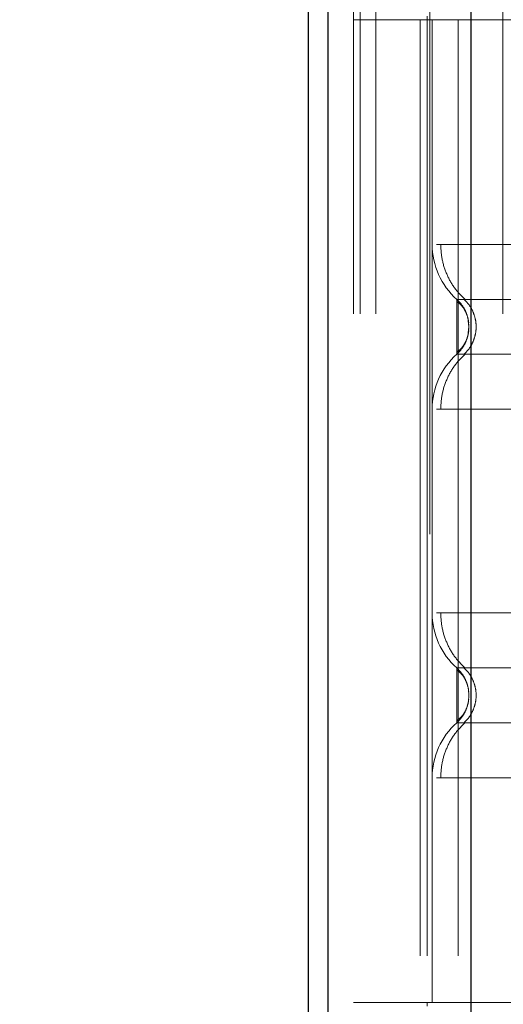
# Model space of a CAD drawing. Header units: inches. Extents: x 0.2 to 10.8, y 0.2 to 8.2.
# Tile 59 of 146: x 2.9919 to 3.0436, y 3.4945 to 3.5997. Entities that reach past the tile are written whole.
import ezdxf

# ---------------------------------------------------------------- set-up
doc = ezdxf.new("R2010")
doc.units = ezdxf.units.IN
doc.header["$MEASUREMENT"] = 0
doc.linetypes.add('HIDDEN', pattern=[0.07500000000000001, 0.05, -0.025])
doc.layers.add('DIMENSIONS', color=140, linetype='Continuous')
doc.styles.add('SLDTEXTSTYLE0', font='TXT', dxfattribs={"width": 0.7})
doc.dimstyles.new('SLDDIMSTYLE0', dxfattribs={"dimtxt": 0.0849609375, "dimasz": 0.13, "dimexe": 0, "dimexo": 0.0625, "dimgap": 0.021240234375, "dimtad": 0, "dimtih": 1, "dimtoh": 1, "dimlfac": 15, "dimrnd": 1e-09, "dimzin": 12, "dimdsep": 46, "dimtxsty": 'SLDTEXTSTYLE0', "dimsah": 1, "dimcen": 0.09, "dimadec": 0, "dimazin": 3, "dimtfac": 1, "dimtofl": 0, "dimtmove": 0, "dimatfit": 3, "dimfxl": 0, "dimfrac": 2, "dimtolj": 1, "dimtzin": 12, "dimarcsym": 0})

# ---------------------------------------------------------------- blocks, each defined once
blk = doc.blocks.new('_D')
at = {"layer": 'DIMENSIONS'}
for p, q in [((3.202962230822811, 5.338666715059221), (2.612633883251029, 5.338666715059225)), ((2.737633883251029, 5.338666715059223), (2.737633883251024, 4.529504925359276)), ((2.576059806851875, 4.37545398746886), (2.547529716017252, 4.37545398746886)), ((2.547529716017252, 4.37545398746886), (2.547529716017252, 4.240423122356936)), ((2.899207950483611, 4.37545398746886), (2.927738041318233, 4.37545398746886)), ((2.927738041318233, 4.37545398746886), (2.927738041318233, 4.240423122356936)), ((2.547529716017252, 4.240423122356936), (2.576059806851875, 4.240423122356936)), ((2.927738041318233, 4.240423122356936), (2.899207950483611, 4.240423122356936)), ((2.737633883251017, 3.346444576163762), (2.737633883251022, 4.221403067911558)), ((3.202962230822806, 3.34644457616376), (2.612633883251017, 3.346444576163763))]:
    blk.add_line(p, q, dxfattribs=at)
for points in [[(2.737633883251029, 5.338666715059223), (2.717633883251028, 5.208666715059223), (2.757633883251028, 5.208666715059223)], [(2.737633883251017, 3.346444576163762), (2.757633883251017, 3.476444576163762), (2.717633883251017, 3.476444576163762)]]:
    blk.add_solid(points, dxfattribs=at)
at = {"layer": 'DIMENSIONS', "char_height": 0.08333333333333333, "attachment_point": 1, "style": 'SLDTEXTSTYLE0'}
for s, insert in [('29.88', (2.576059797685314, 4.501896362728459)), ('759.0', (2.576059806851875, 4.3478454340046))]:
    blk.add_mtext(s, dxfattribs=dict(at, insert=insert))

msp = doc.modelspace()

# ---------------------------------------------------------------- linework, layer by layer
at = {"color": 7, "linetype": 'HIDDEN', "lineweight": 18}
for p, q in [((3.029989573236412, 3.168228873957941), (3.029989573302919, 5.885522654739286)), ((3.027589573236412, 3.168228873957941), (3.027589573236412, 5.524346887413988)), ((3.028292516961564, 3.168228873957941), (3.028292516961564, 5.523948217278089)), ((3.029989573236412, 3.168228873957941), (3.02998957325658, 5.523149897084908)), ((3.043553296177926, 3.168228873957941), (3.043553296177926, 5.516769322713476)), ((3.035726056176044, 3.644712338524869), (3.035726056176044, 3.447861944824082)), ((3.056985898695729, 3.599662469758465), (3.027589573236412, 3.599662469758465)), ((3.034715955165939, 3.599662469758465), (3.034715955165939, 3.494675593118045)), ((3.035463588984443, 3.600056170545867), (3.035463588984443, 3.599662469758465)), ((3.035463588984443, 3.599662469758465), (3.035463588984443, 3.494675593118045)), ((3.035988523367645, 3.599662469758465), (3.035988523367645, 3.494675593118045)), ((3.035988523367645, 3.599662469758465), (3.035988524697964, 3.575657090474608)), ((3.038772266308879, 3.599662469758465), (3.038772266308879, 3.494675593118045)), ((3.03992438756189, 3.566854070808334), (3.039853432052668, 3.567507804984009)), ((3.039853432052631, 3.566200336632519), (3.03992438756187, 3.566854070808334)), ((3.039925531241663, 3.566854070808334), (3.039855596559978, 3.567497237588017)), ((3.039855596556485, 3.566210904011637), (3.039925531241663, 3.566854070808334)), ((3.039925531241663, 3.527483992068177), (3.039855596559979, 3.52812715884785)), ((3.039855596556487, 3.52684082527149), (3.039925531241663, 3.527483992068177)), ((3.03598852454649, 3.518680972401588), (3.03598852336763, 3.494675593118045)), ((3.056985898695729, 3.494675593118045), (3.027589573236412, 3.494675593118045)), ((3.035463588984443, 3.494675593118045), (3.035463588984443, 3.494281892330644))]:
    msp.add_line(p, q, dxfattribs=at)
at = {"color": 7, "linetype": 'Continuous', "lineweight": 25}
for p, q in [((3.022789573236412, 3.168228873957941), (3.022789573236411, 5.524892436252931)), ((3.024898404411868, 3.168228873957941), (3.024898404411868, 5.523948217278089)), ((3.04015918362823, 3.168228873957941), (3.040159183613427, 5.516769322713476))]:
    msp.add_line(p, q, dxfattribs=at)
at = {"color": 7, "linetype": 'HIDDEN', "lineweight": 18}
for centre, radius, start, end in [((3.043862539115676, 3.575657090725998), 0.007874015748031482, 180.0000000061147, 228.2366022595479), ((3.043862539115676, 3.55805105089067), 0.00787401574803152, 131.7633977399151, 180), ((3.043862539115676, 3.536287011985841), 0.007874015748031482, 180.0000000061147, 228.2366022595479), ((3.043862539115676, 3.518680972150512), 0.00787401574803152, 131.7633977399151, 180)]:
    msp.add_arc(centre, radius, start, end, dxfattribs=at)
for points, knots in [([(3.130476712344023, 3.575657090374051), (3.130300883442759, 3.575657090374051), (3.129949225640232, 3.575657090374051), (3.127139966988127, 3.575657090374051), (3.122773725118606, 3.575657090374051), (3.1168530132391, 3.575657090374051), (3.109649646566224, 3.575657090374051), (3.101428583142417, 3.575657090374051), (3.09250892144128, 3.575657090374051), (3.083232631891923, 3.575657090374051), (3.073956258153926, 3.575657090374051), (3.065036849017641, 3.575657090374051), (3.056814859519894, 3.575657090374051), (3.049614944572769, 3.575657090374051), (3.043681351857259, 3.575657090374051), (3.039363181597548, 3.575657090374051), (3.036878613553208, 3.575657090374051), (3.036554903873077, 3.575657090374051), (3.036447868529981, 3.575657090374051)], [0, 0, 0, 0, 0.06454114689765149, 0.1290822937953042, 0.1936234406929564, 0.2581645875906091, 0.3227057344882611, 0.3872468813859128, 0.4517880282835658, 0.5163291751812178, 0.5808703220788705, 0.6454114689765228, 0.7099526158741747, 0.7744937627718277, 0.8390349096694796, 0.9035760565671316, 0.9681172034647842, 1, 1, 1, 1]), ([(3.036900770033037, 3.575657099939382), (3.0369337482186, 3.575107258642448), (3.037000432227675, 3.573995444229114), (3.037535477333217, 3.572399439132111), (3.038353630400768, 3.570934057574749), (3.039126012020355, 3.570147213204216), (3.039507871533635, 3.569758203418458)], [0, 0, 0, 0, 0.2473384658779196, 0.5001342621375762, 0.7528702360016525, 1, 1, 1, 1]), ([(3.127847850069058, 3.569783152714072), (3.127855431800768, 3.569783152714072), (3.125232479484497, 3.569783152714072), (3.115090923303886, 3.569783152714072), (3.10096088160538, 3.569783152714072), (3.083232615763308, 3.569783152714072), (3.06550434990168, 3.569783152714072), (3.051374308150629, 3.569783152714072), (3.041232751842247, 3.569783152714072), (3.038609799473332, 3.569783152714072), (3.038617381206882, 3.569783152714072)], [4.71241410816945, 4.71241410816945, 4.71241410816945, 4.71241410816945, 5.15721612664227, 5.4883921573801, 5.8858033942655, 6.2832146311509, 6.68062586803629, 7.07803710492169, 7.40921313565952, 7.854015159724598, 7.854015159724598, 7.854015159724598, 7.854015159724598]), ([(3.039490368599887, 3.56861004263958), (3.039390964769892, 3.568803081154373), (3.039165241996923, 3.569241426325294), (3.038814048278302, 3.569588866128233), (3.038617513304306, 3.569783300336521)], [0, 0, 0, 0, 0.44038015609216, 1, 1, 1, 1]), ([(3.038618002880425, 3.569783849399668), (3.038618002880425, 3.569783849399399), (3.038618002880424, 3.569707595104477), (3.038618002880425, 3.569414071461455), (3.038618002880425, 3.569196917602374), (3.038618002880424, 3.568654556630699), (3.038618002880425, 3.568329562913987), (3.038618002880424, 3.567620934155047), (3.038618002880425, 3.567237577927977), (3.038618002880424, 3.56647056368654), (3.038618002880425, 3.566087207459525), (3.038618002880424, 3.565378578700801), (3.038618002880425, 3.565053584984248), (3.038618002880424, 3.564511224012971), (3.038618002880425, 3.564294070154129), (3.038618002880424, 3.564000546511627), (3.038618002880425, 3.563924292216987), (3.038618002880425, 3.563924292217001)], [0, 0, 0, 0, 0.125, 0.125, 0.25, 0.25, 0.375, 0.375, 0.5, 0.5, 0.625, 0.625, 0.75, 0.75, 0.875, 0.875, 1, 1, 1, 1]), ([(3.039668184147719, 3.568185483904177), (3.039640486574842, 3.568276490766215), (3.039532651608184, 3.568630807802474), (3.039191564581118, 3.569192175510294), (3.038809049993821, 3.569586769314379), (3.038618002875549, 3.569783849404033)], [0, 0, 0, 0, 0.1474872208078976, 0.5742120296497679, 1, 1, 1, 1]), ([(3.039902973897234, 3.567265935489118), (3.039863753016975, 3.567504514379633), (3.03978471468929, 3.567985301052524), (3.03950420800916, 3.568630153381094), (3.039123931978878, 3.569185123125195), (3.038787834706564, 3.569430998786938), (3.038618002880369, 3.569555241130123)], [0, 0, 0, 0, 0.2435770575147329, 0.4908590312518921, 0.7427282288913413, 1, 1, 1, 1]), ([(3.039376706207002, 3.569809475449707), (3.039570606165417, 3.569612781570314), (3.039958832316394, 3.569218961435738), (3.040366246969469, 3.568484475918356), (3.040628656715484, 3.567689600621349), (3.040720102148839, 3.566854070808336), (3.040628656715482, 3.566018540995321), (3.040366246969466, 3.565223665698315), (3.039958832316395, 3.564489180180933), (3.039570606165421, 3.564095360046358), (3.039376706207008, 3.563898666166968)], [0, 0, 0, 0, 0.124832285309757, 0.2499389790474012, 0.3751056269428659, 0.500000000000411, 0.6248943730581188, 0.7500610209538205, 0.8751677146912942, 1, 1, 1, 1]), ([(3.038618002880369, 3.564152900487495), (3.038787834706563, 3.564277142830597), (3.039123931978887, 3.564523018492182), (3.039504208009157, 3.565077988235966), (3.039784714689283, 3.56572284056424), (3.03986375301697, 3.566203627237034), (3.039902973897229, 3.566442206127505)], [0, 0, 0, 0, 0.2572717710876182, 0.5091409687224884, 0.7564229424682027, 1, 1, 1, 1]), ([(3.038617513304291, 3.563924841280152), (3.038814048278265, 3.564119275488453), (3.039165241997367, 3.564466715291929), (3.039390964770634, 3.56490506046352), (3.039490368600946, 3.56509809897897)], [0, 0, 0, 0, 0.5596198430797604, 1, 1, 1, 1]), ([(3.038618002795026, 3.563924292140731), (3.038809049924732, 3.564121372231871), (3.039191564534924, 3.564515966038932), (3.039532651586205, 3.565077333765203), (3.039640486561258, 3.565431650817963), (3.039668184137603, 3.565522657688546)], [0, 0, 0, 0, 0.4257879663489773, 0.8525127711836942, 1, 1, 1, 1]), ([(3.039507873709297, 3.563949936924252), (3.039126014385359, 3.563560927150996), (3.038353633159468, 3.56277408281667), (3.037535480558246, 3.56130870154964), (3.03700043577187, 3.55971269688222), (3.036933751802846, 3.558600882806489), (3.036900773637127, 3.55805104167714)], [0, 0, 0, 0, 0.2471297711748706, 0.4998657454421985, 0.7526615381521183, 1, 1, 1, 1]), ([(3.038617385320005, 3.56392498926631), (3.038609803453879, 3.56392498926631), (3.041232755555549, 3.56392498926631), (3.051374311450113, 3.56392498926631), (3.065504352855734, 3.56392498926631), (3.083232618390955, 3.56392498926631), (3.100960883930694, 3.56392498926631), (3.11509092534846, 3.56392498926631), (3.125232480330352, 3.56392498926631), (3.127855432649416, 3.56392498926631), (3.127847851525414, 3.56392498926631)], [4.712364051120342, 4.712364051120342, 4.712364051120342, 4.712364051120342, 5.15716607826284, 5.488342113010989, 5.885753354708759, 6.28316459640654, 6.68057583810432, 7.077987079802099, 7.40916311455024, 7.85396503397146, 7.85396503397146, 7.85396503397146, 7.85396503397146]), ([(3.036447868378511, 3.558051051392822), (3.036554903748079, 3.558051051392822), (3.036878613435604, 3.558051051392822), (3.039363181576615, 3.558051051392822), (3.043681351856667, 3.558051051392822), (3.049614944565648, 3.558051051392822), (3.056814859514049, 3.558051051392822), (3.065036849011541, 3.558051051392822), (3.073956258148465, 3.558051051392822), (3.083232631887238, 3.558051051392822), (3.092508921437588, 3.558051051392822), (3.101428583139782, 3.558051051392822), (3.109649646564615, 3.558051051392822), (3.116853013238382, 3.558051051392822), (3.122773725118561, 3.558051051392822), (3.127139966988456, 3.558051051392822), (3.129949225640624, 3.558051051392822), (3.13030088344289, 3.558051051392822), (3.130476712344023, 3.558051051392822)], [0, 0, 0, 0, 0.03188280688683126, 0.0964239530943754, 0.16096509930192, 0.2255062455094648, 0.2900473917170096, 0.3545885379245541, 0.4191296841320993, 0.4836708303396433, 0.5482119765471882, 0.6127531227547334, 0.6772942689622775, 0.7418354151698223, 0.806376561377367, 0.8709177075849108, 0.935458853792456, 1, 1, 1, 1]), ([(3.130476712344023, 3.536287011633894), (3.130300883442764, 3.536287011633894), (3.129949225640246, 3.536287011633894), (3.127139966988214, 3.536287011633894), (3.122773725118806, 3.536287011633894), (3.116853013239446, 3.536287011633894), (3.109649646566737, 3.536287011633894), (3.101428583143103, 3.536287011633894), (3.092508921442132, 3.536287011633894), (3.083232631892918, 3.536287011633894), (3.073956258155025, 3.536287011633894), (3.065036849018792, 3.536287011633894), (3.056814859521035, 3.536287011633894), (3.049614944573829, 3.536287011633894), (3.04368135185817, 3.536287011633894), (3.0393631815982, 3.536287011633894), (3.036878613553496, 3.536287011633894), (3.036554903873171, 3.536287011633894), (3.036447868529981, 3.536287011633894)], [0, 0, 0, 0, 0.06454114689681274, 0.1290822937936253, 0.1936234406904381, 0.2581645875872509, 0.3227057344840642, 0.3872468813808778, 0.4517880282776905, 0.5163291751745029, 0.5808703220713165, 0.6454114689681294, 0.7099526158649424, 0.7744937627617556, 0.8390349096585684, 0.903576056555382, 0.9681172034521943, 1, 1, 1, 1]), ([(3.036900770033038, 3.536287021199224), (3.0369337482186, 3.535737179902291), (3.037000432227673, 3.534625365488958), (3.037535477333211, 3.533029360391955), (3.038353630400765, 3.531563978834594), (3.039126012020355, 3.530777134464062), (3.039507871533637, 3.530388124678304)], [0, 0, 0, 0, 0.2473384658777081, 0.5001342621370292, 0.7528702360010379, 1, 1, 1, 1]), ([(3.127847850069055, 3.530413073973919), (3.127855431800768, 3.530413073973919), (3.125232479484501, 3.530413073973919), (3.115090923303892, 3.530413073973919), (3.100960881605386, 3.530413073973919), (3.083232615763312, 3.530413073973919), (3.06550434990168, 3.530413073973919), (3.051374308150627, 3.530413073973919), (3.041232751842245, 3.530413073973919), (3.038609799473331, 3.530413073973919), (3.038617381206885, 3.530413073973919)], [4.71241410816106, 4.71241410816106, 4.71241410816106, 4.71241410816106, 5.15721612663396, 5.48839215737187, 5.88580339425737, 6.28321463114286, 6.68062586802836, 7.07803710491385, 7.40921313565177, 7.854015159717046, 7.854015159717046, 7.854015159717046, 7.854015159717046]), ([(3.038618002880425, 3.53041377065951), (3.038618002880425, 3.530413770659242), (3.038618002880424, 3.53033751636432), (3.038618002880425, 3.530043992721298), (3.038618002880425, 3.529826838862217), (3.038618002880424, 3.529284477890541), (3.038618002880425, 3.528959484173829), (3.038618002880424, 3.52825085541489), (3.038618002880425, 3.527867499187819), (3.038618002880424, 3.527100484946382), (3.038618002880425, 3.526717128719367), (3.038618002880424, 3.526008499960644), (3.038618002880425, 3.525683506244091), (3.038618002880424, 3.525141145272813), (3.038618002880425, 3.524923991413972), (3.038618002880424, 3.52463046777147), (3.038618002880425, 3.52455421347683), (3.038618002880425, 3.524554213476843)], [0, 0, 0, 0, 0.125, 0.125, 0.25, 0.25, 0.375, 0.375, 0.5, 0.5, 0.625, 0.625, 0.75, 0.75, 0.875, 0.875, 1, 1, 1, 1]), ([(3.039668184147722, 3.528815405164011), (3.039640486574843, 3.528906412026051), (3.039532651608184, 3.529260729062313), (3.039191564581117, 3.529822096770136), (3.03880904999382, 3.530216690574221), (3.038618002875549, 3.530413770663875)], [0, 0, 0, 0, 0.1474872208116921, 0.5742120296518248, 1, 1, 1, 1]), ([(3.039902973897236, 3.527895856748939), (3.039863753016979, 3.528134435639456), (3.039784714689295, 3.528615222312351), (3.039504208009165, 3.529260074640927), (3.039123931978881, 3.529815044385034), (3.038787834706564, 3.530060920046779), (3.038618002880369, 3.530185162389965)], [0, 0, 0, 0, 0.243577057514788, 0.4908590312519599, 0.7427282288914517, 1, 1, 1, 1]), ([(3.039376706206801, 3.530439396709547), (3.039570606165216, 3.530242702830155), (3.039958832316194, 3.529848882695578), (3.04036624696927, 3.529114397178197), (3.040628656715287, 3.528319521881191), (3.04072010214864, 3.527483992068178), (3.040628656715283, 3.526648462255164), (3.040366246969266, 3.525853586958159), (3.039958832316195, 3.525119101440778), (3.03957060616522, 3.524725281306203), (3.039376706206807, 3.524528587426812)], [0, 0, 0, 0, 0.1248322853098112, 0.249938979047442, 0.3751056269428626, 0.5000000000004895, 0.62489437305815, 0.750061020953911, 0.8751677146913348, 1, 1, 1, 1]), ([(3.038618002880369, 3.524782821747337), (3.038787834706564, 3.524907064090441), (3.03912393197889, 3.525152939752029), (3.039504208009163, 3.525707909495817), (3.039784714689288, 3.526352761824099), (3.039863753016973, 3.526833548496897), (3.039902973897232, 3.527072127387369)], [0, 0, 0, 0, 0.2572717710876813, 0.5091409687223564, 0.7564229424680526, 1, 1, 1, 1]), ([(3.038618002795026, 3.524554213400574), (3.038809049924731, 3.524751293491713), (3.039191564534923, 3.525145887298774), (3.039532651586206, 3.525707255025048), (3.03964048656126, 3.52606157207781), (3.039668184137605, 3.526152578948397)], [0, 0, 0, 0, 0.4257879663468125, 0.8525127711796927, 1, 1, 1, 1]), ([(3.039507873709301, 3.524579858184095), (3.039126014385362, 3.524190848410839), (3.03835363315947, 3.523404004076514), (3.037535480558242, 3.521938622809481), (3.037000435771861, 3.520342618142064), (3.036933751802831, 3.519230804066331), (3.036900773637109, 3.518680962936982)], [0, 0, 0, 0, 0.2471297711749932, 0.4998657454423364, 0.7526615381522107, 1, 1, 1, 1]), ([(3.038617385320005, 3.524554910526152), (3.038609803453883, 3.524554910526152), (3.041232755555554, 3.524554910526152), (3.051374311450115, 3.524554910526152), (3.065504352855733, 3.524554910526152), (3.083232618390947, 3.524554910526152), (3.100960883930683, 3.524554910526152), (3.115090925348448, 3.524554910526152), (3.125232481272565, 3.524554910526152), (3.127855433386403, 3.524554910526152), (3.127847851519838, 3.524554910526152)], [4.712364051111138, 4.712364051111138, 4.712364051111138, 4.712364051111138, 5.157166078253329, 5.4883421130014, 5.88575335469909, 6.28316459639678, 6.680575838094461, 7.07798707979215, 7.409163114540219, 7.853965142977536, 7.853965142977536, 7.853965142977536, 7.853965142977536]), ([(3.036447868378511, 3.518680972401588), (3.036554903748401, 3.518680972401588), (3.036878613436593, 3.518680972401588), (3.03936318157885, 3.518680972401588), (3.043681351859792, 3.518680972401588), (3.049614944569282, 3.518680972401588), (3.056814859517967, 3.518680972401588), (3.065036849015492, 3.518680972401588), (3.073956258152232, 3.518680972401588), (3.083232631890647, 3.518680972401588), (3.092508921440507, 3.518680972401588), (3.101428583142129, 3.518680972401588), (3.109649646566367, 3.518680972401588), (3.116853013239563, 3.518680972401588), (3.122773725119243, 3.518680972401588), (3.127139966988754, 3.518680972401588), (3.12994922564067, 3.518680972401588), (3.130300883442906, 3.518680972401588), (3.130476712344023, 3.518680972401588)], [0, 0, 0, 0, 0.03188280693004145, 0.09642395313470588, 0.1609650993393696, 0.2255062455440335, 0.2900473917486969, 0.354588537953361, 0.4191296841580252, 0.4836708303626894, 0.5482119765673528, 0.6127531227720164, 0.677294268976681, 0.7418354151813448, 0.8063765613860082, 0.8709177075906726, 0.9354588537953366, 1, 1, 1, 1])]:
    msp.add_open_spline(points, degree=3, knots=knots, dxfattribs=at)

# ---------------------------------------------------------------- dimensions: what is measured, and where the dimension line sits
at = {"layer": 'DIMENSIONS'}
dim = msp.add_linear_dim(base=(2.737633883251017, 3.346444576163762), p1=(3.25296223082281, 5.338666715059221), p2=(3.252962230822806, 3.346444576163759), angle=90.0000000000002, dimstyle='SLDDIMSTYLE0', dxfattribs=at)
dim.commit()
dim.dimension.update_dxf_attribs({"geometry": '_D', "text_midpoint": (2.737633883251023, 4.375453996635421), "dimtype": 160})

doc.saveas('drawing.dxf')
